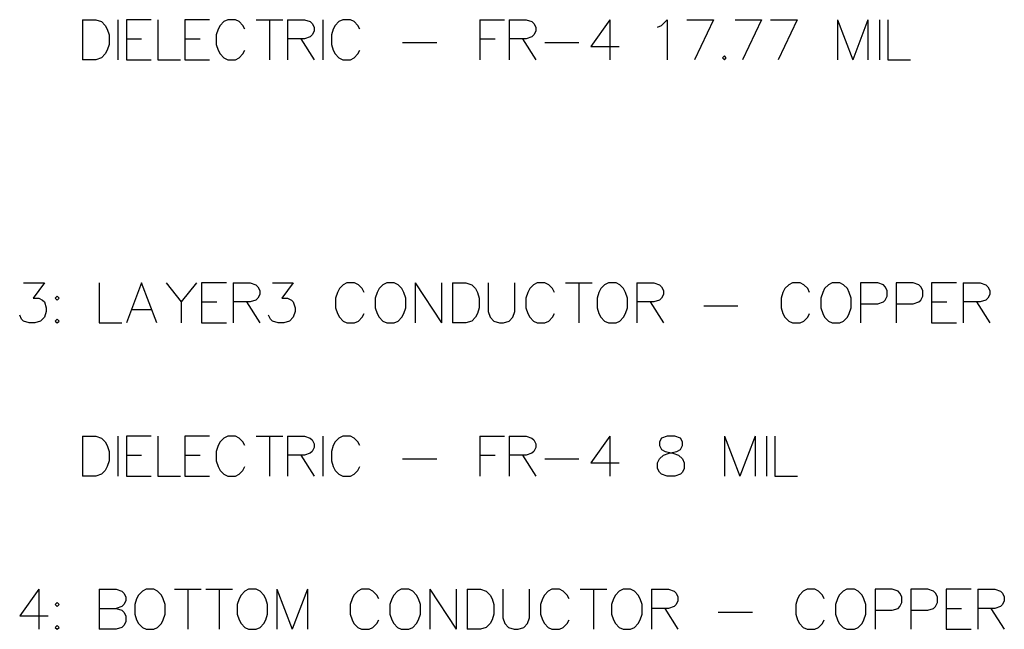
# Model space of a CAD drawing. Header units: millimetres. Extents: x 0 to 559, y 0 to 433.
# Tile 33 of 65: x 168 to 207, y 40 to 64. Entities that reach past the tile are written whole.
import ezdxf

# ---------------------------------------------------------------- set-up
doc = ezdxf.new("R2010")
doc.units = ezdxf.units.MM
doc.layers.add('Mechanical6', color=56, linetype='Continuous')

msp = doc.modelspace()

# ---------------------------------------------------------------- linework, layer by layer
at = {"layer": 'Mechanical6'}
for p, q in [((170.497, 64.208), (170.497, 62.608)), ((170.497, 64.208), (171.031, 64.208)), ((171.031, 64.208), (171.259, 64.132)), ((171.259, 64.132), (171.412, 63.98)), ((171.412, 63.98), (171.488, 63.827)), ((171.922, 64.208), (171.922, 62.608)), ((173.248, 64.208), (172.257, 64.208)), ((172.257, 64.208), (172.257, 62.608)), ((173.514, 64.208), (173.514, 62.608)), ((175.594, 64.208), (174.604, 64.208)), ((174.604, 64.208), (174.604, 62.608)), ((176.013, 63.98), (175.937, 63.827)), ((176.166, 64.132), (176.013, 63.98)), ((176.318, 64.208), (176.166, 64.132)), ((176.623, 64.208), (176.318, 64.208)), ((176.775, 64.132), (176.623, 64.208)), ((176.927, 63.98), (176.775, 64.132)), ((177.004, 63.827), (176.927, 63.98)), ((177.453, 64.208), (178.52, 64.208)), ((177.986, 64.208), (177.986, 62.608)), ((178.71, 64.208), (178.71, 62.608)), ((178.71, 64.208), (179.396, 64.208)), ((179.396, 64.208), (179.624, 64.132)), ((179.624, 64.132), (179.7, 64.056)), ((179.7, 64.056), (179.777, 63.904)), ((180.135, 64.208), (180.135, 62.608)), ((180.622, 63.98), (180.546, 63.827)), ((180.775, 64.132), (180.622, 63.98)), ((180.927, 64.208), (180.775, 64.132)), ((181.232, 64.208), (180.927, 64.208)), ((181.384, 64.132), (181.232, 64.208)), ((181.537, 63.98), (181.384, 64.132)), ((181.613, 63.827), (181.537, 63.98)), ((186.42, 64.208), (186.42, 62.608)), ((186.42, 64.208), (187.41, 64.208)), ((187.593, 64.208), (187.593, 62.608)), ((187.593, 64.208), (188.279, 64.208)), ((188.279, 64.208), (188.507, 64.132)), ((188.507, 64.132), (188.583, 64.056)), ((188.583, 64.056), (188.66, 63.904)), ((191.623, 64.208), (190.861, 63.142)), ((191.623, 64.208), (191.623, 62.608)), ((193.543, 63.904), (193.695, 63.98)), ((193.695, 63.98), (193.924, 64.208)), ((193.924, 64.208), (193.924, 62.608)), ((194.716, 64.208), (195.783, 64.208)), ((195.783, 64.208), (195.021, 62.608)), ((196.644, 64.208), (197.71, 64.208)), ((197.71, 64.208), (196.948, 62.608)), ((198.068, 64.208), (199.135, 64.208)), ((199.135, 64.208), (198.373, 62.608)), ((200.75, 64.208), (200.75, 62.608)), ((200.75, 64.208), (201.36, 62.608)), ((201.969, 64.208), (201.36, 62.608)), ((201.969, 64.208), (201.969, 62.608)), ((202.426, 64.208), (202.426, 62.608)), ((202.761, 64.208), (202.761, 62.608)), ((171.488, 63.827), (171.564, 63.599)), ((171.564, 63.599), (171.564, 63.218)), ((175.937, 63.827), (175.861, 63.599)), ((175.861, 63.599), (175.861, 63.218)), ((179.624, 63.523), (179.396, 63.446)), ((179.7, 63.599), (179.624, 63.523)), ((179.777, 63.751), (179.7, 63.599)), ((179.777, 63.904), (179.777, 63.751)), ((180.546, 63.827), (180.47, 63.599)), ((180.47, 63.599), (180.47, 63.218)), ((188.507, 63.523), (188.279, 63.446)), ((188.583, 63.599), (188.507, 63.523)), ((188.66, 63.751), (188.583, 63.599)), ((188.66, 63.904), (188.66, 63.751)), ((171.564, 63.218), (171.488, 62.989)), ((172.257, 63.446), (172.867, 63.446)), ((174.604, 63.446), (175.213, 63.446)), ((175.861, 63.218), (175.937, 62.989)), ((179.396, 63.446), (178.71, 63.446)), ((179.243, 63.446), (179.777, 62.608)), ((180.47, 63.218), (180.546, 62.989)), ((183.319, 63.294), (184.691, 63.294)), ((186.42, 63.446), (187.029, 63.446)), ((188.279, 63.446), (187.593, 63.446)), ((188.126, 63.446), (188.66, 62.608)), ((189.018, 63.294), (190.389, 63.294)), ((190.861, 63.142), (192.004, 63.142)), ((171.412, 62.837), (171.259, 62.685)), ((171.488, 62.989), (171.412, 62.837)), ((175.937, 62.989), (176.013, 62.837)), ((176.013, 62.837), (176.166, 62.685)), ((176.775, 62.685), (176.927, 62.837)), ((176.927, 62.837), (177.004, 62.989)), ((180.546, 62.989), (180.622, 62.837)), ((180.622, 62.837), (180.775, 62.685)), ((181.384, 62.685), (181.537, 62.837)), ((181.537, 62.837), (181.613, 62.989)), ((196.217, 62.761), (196.141, 62.685)), ((196.293, 62.685), (196.217, 62.761)), ((171.031, 62.608), (170.497, 62.608)), ((171.259, 62.685), (171.031, 62.608)), ((172.257, 62.608), (173.248, 62.608)), ((173.514, 62.608), (174.429, 62.608)), ((174.604, 62.608), (175.594, 62.608)), ((176.166, 62.685), (176.318, 62.608)), ((176.318, 62.608), (176.623, 62.608)), ((176.623, 62.608), (176.775, 62.685)), ((180.775, 62.685), (180.927, 62.608)), ((180.927, 62.608), (181.232, 62.608)), ((181.232, 62.608), (181.384, 62.685)), ((196.141, 62.685), (196.217, 62.608)), ((196.217, 62.608), (196.293, 62.685)), ((202.761, 62.608), (203.675, 62.608)), ((168.136, 53.672), (168.974, 53.672)), ((168.974, 53.672), (168.517, 53.062)), ((171.168, 53.672), (171.168, 52.072)), ((172.867, 53.672), (172.257, 52.072)), ((173.476, 52.072), (172.867, 53.672)), ((173.85, 53.672), (174.459, 52.91)), ((175.069, 53.672), (174.459, 52.91)), ((176.265, 53.672), (175.274, 53.672)), ((175.274, 53.672), (175.274, 52.072)), ((176.531, 53.672), (176.531, 52.072)), ((176.531, 53.672), (177.217, 53.672)), ((177.217, 53.672), (177.445, 53.596)), ((178.108, 53.672), (178.946, 53.672)), ((178.946, 53.672), (178.489, 53.062)), ((181.095, 53.672), (180.942, 53.596)), ((181.399, 53.672), (181.095, 53.672)), ((181.552, 53.596), (181.399, 53.672)), ((182.687, 53.672), (182.535, 53.596)), ((182.992, 53.672), (182.687, 53.672)), ((183.144, 53.596), (182.992, 53.672)), ((183.822, 53.672), (183.822, 52.072)), ((183.822, 53.672), (184.889, 52.072)), ((184.889, 53.672), (184.889, 52.072)), ((185.33, 53.672), (185.33, 52.072)), ((185.33, 53.672), (185.864, 53.672)), ((185.864, 53.672), (186.092, 53.596)), ((186.755, 53.672), (186.755, 52.529)), ((187.822, 52.529), (187.822, 53.672)), ((188.721, 53.672), (188.568, 53.596)), ((189.025, 53.672), (188.721, 53.672)), ((189.178, 53.596), (189.025, 53.672)), ((189.856, 53.672), (190.922, 53.672)), ((190.389, 53.672), (190.389, 52.072)), ((191.57, 53.672), (191.418, 53.596)), ((191.875, 53.672), (191.57, 53.672)), ((192.027, 53.596), (191.875, 53.672)), ((192.705, 53.672), (192.705, 52.072)), ((192.705, 53.672), (193.391, 53.672)), ((193.391, 53.672), (193.619, 53.596)), ((198.944, 53.672), (198.792, 53.596)), ((199.249, 53.672), (198.944, 53.672)), ((199.402, 53.596), (199.249, 53.672)), ((200.537, 53.672), (200.384, 53.596)), ((200.841, 53.672), (200.537, 53.672)), ((200.994, 53.596), (200.841, 53.672)), ((202.358, 53.672), (201.672, 53.672)), ((201.672, 53.672), (201.672, 52.072)), ((202.586, 53.596), (202.358, 53.672)), ((203.782, 53.672), (203.096, 53.672)), ((203.096, 53.672), (203.096, 52.072)), ((204.011, 53.596), (203.782, 53.672)), ((205.512, 53.672), (204.521, 53.672)), ((204.521, 53.672), (204.521, 52.072)), ((205.778, 53.672), (205.778, 52.072)), ((205.778, 53.672), (206.464, 53.672)), ((206.464, 53.672), (206.692, 53.596)), ((177.445, 53.596), (177.522, 53.52)), ((177.522, 53.52), (177.598, 53.367)), ((177.598, 53.367), (177.598, 53.215)), ((180.714, 53.291), (180.638, 53.062)), ((180.79, 53.443), (180.714, 53.291)), ((180.942, 53.596), (180.79, 53.443)), ((181.704, 53.443), (181.552, 53.596)), ((181.78, 53.291), (181.704, 53.443)), ((182.306, 53.291), (182.23, 53.062)), ((182.382, 53.443), (182.306, 53.291)), ((182.535, 53.596), (182.382, 53.443)), ((183.296, 53.443), (183.144, 53.596)), ((183.373, 53.291), (183.296, 53.443)), ((183.449, 53.062), (183.373, 53.291)), ((186.092, 53.596), (186.245, 53.443)), ((186.245, 53.443), (186.321, 53.291)), ((186.321, 53.291), (186.397, 53.062)), ((188.34, 53.291), (188.264, 53.062)), ((188.416, 53.443), (188.34, 53.291)), ((188.568, 53.596), (188.416, 53.443)), ((189.33, 53.443), (189.178, 53.596)), ((189.406, 53.291), (189.33, 53.443)), ((191.189, 53.291), (191.113, 53.062)), ((191.265, 53.443), (191.189, 53.291)), ((191.418, 53.596), (191.265, 53.443)), ((192.179, 53.443), (192.027, 53.596)), ((192.256, 53.291), (192.179, 53.443)), ((192.332, 53.062), (192.256, 53.291)), ((193.619, 53.596), (193.695, 53.52)), ((193.695, 53.52), (193.772, 53.367)), ((193.772, 53.367), (193.772, 53.215)), ((198.564, 53.291), (198.487, 53.062)), ((198.64, 53.443), (198.564, 53.291)), ((198.792, 53.596), (198.64, 53.443)), ((199.554, 53.443), (199.402, 53.596)), ((199.63, 53.291), (199.554, 53.443)), ((200.156, 53.291), (200.08, 53.062)), ((200.232, 53.443), (200.156, 53.291)), ((200.384, 53.596), (200.232, 53.443)), ((201.146, 53.443), (200.994, 53.596)), ((201.222, 53.291), (201.146, 53.443)), ((201.299, 53.062), (201.222, 53.291)), ((202.662, 53.52), (202.586, 53.596)), ((202.738, 53.367), (202.662, 53.52)), ((202.738, 53.139), (202.738, 53.367)), ((204.087, 53.52), (204.011, 53.596)), ((204.163, 53.367), (204.087, 53.52)), ((204.163, 53.139), (204.163, 53.367)), ((206.692, 53.596), (206.769, 53.52)), ((206.769, 53.52), (206.845, 53.367)), ((206.845, 53.367), (206.845, 53.215)), ((168.517, 53.062), (168.745, 53.062)), ((168.745, 53.062), (168.898, 52.986)), ((168.898, 52.986), (168.974, 52.91)), ((168.974, 52.91), (169.05, 52.682)), ((169.484, 53.139), (169.408, 53.062)), ((169.408, 53.062), (169.484, 52.986)), ((169.56, 53.062), (169.484, 53.139)), ((169.484, 52.986), (169.56, 53.062)), ((174.459, 52.91), (174.459, 52.072)), ((175.274, 52.91), (175.884, 52.91)), ((177.217, 52.91), (176.531, 52.91)), ((177.065, 52.91), (177.598, 52.072)), ((177.445, 52.986), (177.217, 52.91)), ((177.522, 53.062), (177.445, 52.986)), ((177.598, 53.215), (177.522, 53.062)), ((178.489, 53.062), (178.718, 53.062)), ((178.718, 53.062), (178.87, 52.986)), ((178.87, 52.986), (178.946, 52.91)), ((178.946, 52.91), (179.022, 52.682)), ((180.638, 53.062), (180.638, 52.682)), ((182.23, 53.062), (182.23, 52.682)), ((183.449, 52.682), (183.449, 53.062)), ((186.397, 53.062), (186.397, 52.682)), ((188.264, 53.062), (188.264, 52.682)), ((191.113, 53.062), (191.113, 52.682)), ((192.332, 52.682), (192.332, 53.062)), ((193.391, 52.91), (192.705, 52.91)), ((193.238, 52.91), (193.772, 52.072)), ((193.619, 52.986), (193.391, 52.91)), ((193.695, 53.062), (193.619, 52.986)), ((193.772, 53.215), (193.695, 53.062)), ((198.487, 53.062), (198.487, 52.682)), ((200.08, 53.062), (200.08, 52.682)), ((201.299, 52.682), (201.299, 53.062)), ((202.358, 52.834), (202.586, 52.91)), ((202.586, 52.91), (202.662, 52.986)), ((202.662, 52.986), (202.738, 53.139)), ((203.782, 52.834), (204.011, 52.91)), ((204.011, 52.91), (204.087, 52.986)), ((204.087, 52.986), (204.163, 53.139)), ((204.521, 52.91), (205.131, 52.91)), ((206.464, 52.91), (205.778, 52.91)), ((206.311, 52.91), (206.845, 52.072)), ((206.692, 52.986), (206.464, 52.91)), ((206.769, 53.062), (206.692, 52.986)), ((206.845, 53.215), (206.769, 53.062)), ((169.05, 52.529), (168.974, 52.301)), ((169.05, 52.682), (169.05, 52.529)), ((172.486, 52.605), (173.248, 52.605)), ((179.022, 52.529), (178.946, 52.301)), ((179.022, 52.682), (179.022, 52.529)), ((180.638, 52.682), (180.714, 52.453)), ((182.23, 52.682), (182.306, 52.453)), ((183.373, 52.453), (183.449, 52.682)), ((186.397, 52.682), (186.321, 52.453)), ((186.755, 52.529), (186.831, 52.301)), ((187.745, 52.301), (187.822, 52.529)), ((188.264, 52.682), (188.34, 52.453)), ((191.113, 52.682), (191.189, 52.453)), ((192.256, 52.453), (192.332, 52.682)), ((195.387, 52.758), (196.758, 52.758)), ((198.487, 52.682), (198.564, 52.453)), ((200.08, 52.682), (200.156, 52.453)), ((201.222, 52.453), (201.299, 52.682)), ((201.672, 52.834), (202.358, 52.834)), ((203.096, 52.834), (203.782, 52.834)), ((168.06, 52.224), (167.983, 52.377)), ((168.136, 52.148), (168.06, 52.224)), ((168.364, 52.072), (168.136, 52.148)), ((168.593, 52.072), (168.364, 52.072)), ((168.821, 52.148), (168.593, 52.072)), ((168.974, 52.301), (168.821, 52.148)), ((169.484, 52.224), (169.408, 52.148)), ((169.408, 52.148), (169.484, 52.072)), ((169.56, 52.148), (169.484, 52.224)), ((169.484, 52.072), (169.56, 52.148)), ((171.168, 52.072), (172.082, 52.072)), ((175.274, 52.072), (176.265, 52.072)), ((178.032, 52.224), (177.956, 52.377)), ((178.108, 52.148), (178.032, 52.224)), ((178.337, 52.072), (178.108, 52.148)), ((178.565, 52.072), (178.337, 52.072)), ((178.794, 52.148), (178.565, 52.072)), ((178.946, 52.301), (178.794, 52.148)), ((180.714, 52.453), (180.79, 52.301)), ((180.79, 52.301), (180.942, 52.148)), ((180.942, 52.148), (181.095, 52.072)), ((181.095, 52.072), (181.399, 52.072)), ((181.399, 52.072), (181.552, 52.148)), ((181.552, 52.148), (181.704, 52.301)), ((181.704, 52.301), (181.78, 52.453)), ((182.306, 52.453), (182.382, 52.301)), ((182.382, 52.301), (182.535, 52.148)), ((182.535, 52.148), (182.687, 52.072)), ((182.687, 52.072), (182.992, 52.072)), ((182.992, 52.072), (183.144, 52.148)), ((183.144, 52.148), (183.296, 52.301)), ((183.296, 52.301), (183.373, 52.453)), ((185.864, 52.072), (185.33, 52.072)), ((186.092, 52.148), (185.864, 52.072)), ((186.245, 52.301), (186.092, 52.148)), ((186.321, 52.453), (186.245, 52.301)), ((186.831, 52.301), (186.984, 52.148)), ((186.984, 52.148), (187.212, 52.072)), ((187.212, 52.072), (187.365, 52.072)), ((187.365, 52.072), (187.593, 52.148)), ((187.593, 52.148), (187.745, 52.301)), ((188.34, 52.453), (188.416, 52.301)), ((188.416, 52.301), (188.568, 52.148)), ((188.568, 52.148), (188.721, 52.072)), ((188.721, 52.072), (189.025, 52.072)), ((189.025, 52.072), (189.178, 52.148)), ((189.178, 52.148), (189.33, 52.301)), ((189.33, 52.301), (189.406, 52.453)), ((191.189, 52.453), (191.265, 52.301)), ((191.265, 52.301), (191.418, 52.148)), ((191.418, 52.148), (191.57, 52.072)), ((191.57, 52.072), (191.875, 52.072)), ((191.875, 52.072), (192.027, 52.148)), ((192.027, 52.148), (192.179, 52.301)), ((192.179, 52.301), (192.256, 52.453)), ((198.564, 52.453), (198.64, 52.301)), ((198.64, 52.301), (198.792, 52.148)), ((198.792, 52.148), (198.944, 52.072)), ((198.944, 52.072), (199.249, 52.072)), ((199.249, 52.072), (199.402, 52.148)), ((199.402, 52.148), (199.554, 52.301)), ((199.554, 52.301), (199.63, 52.453)), ((200.156, 52.453), (200.232, 52.301)), ((200.232, 52.301), (200.384, 52.148)), ((200.384, 52.148), (200.537, 52.072)), ((200.537, 52.072), (200.841, 52.072)), ((200.841, 52.072), (200.994, 52.148)), ((200.994, 52.148), (201.146, 52.301)), ((201.146, 52.301), (201.222, 52.453)), ((204.521, 52.072), (205.512, 52.072)), ((170.497, 47.54), (170.497, 45.94)), ((170.497, 47.54), (171.031, 47.54)), ((171.031, 47.54), (171.259, 47.464)), ((171.259, 47.464), (171.412, 47.312)), ((171.922, 47.54), (171.922, 45.94)), ((173.248, 47.54), (172.257, 47.54)), ((172.257, 47.54), (172.257, 45.94)), ((173.514, 47.54), (173.514, 45.94)), ((175.594, 47.54), (174.604, 47.54)), ((174.604, 47.54), (174.604, 45.94)), ((176.166, 47.464), (176.013, 47.312)), ((176.318, 47.54), (176.166, 47.464)), ((176.623, 47.54), (176.318, 47.54)), ((176.775, 47.464), (176.623, 47.54)), ((176.927, 47.312), (176.775, 47.464)), ((177.453, 47.54), (178.52, 47.54)), ((177.986, 47.54), (177.986, 45.94)), ((178.71, 47.54), (178.71, 45.94)), ((178.71, 47.54), (179.396, 47.54)), ((179.396, 47.54), (179.624, 47.464)), ((179.624, 47.464), (179.7, 47.388)), ((179.7, 47.388), (179.777, 47.236)), ((180.135, 47.54), (180.135, 45.94)), ((180.775, 47.464), (180.622, 47.312)), ((180.927, 47.54), (180.775, 47.464)), ((181.232, 47.54), (180.927, 47.54)), ((181.384, 47.464), (181.232, 47.54)), ((181.537, 47.312), (181.384, 47.464)), ((186.42, 47.54), (186.42, 45.94)), ((186.42, 47.54), (187.41, 47.54)), ((187.593, 47.54), (187.593, 45.94)), ((187.593, 47.54), (188.279, 47.54)), ((188.279, 47.54), (188.507, 47.464)), ((188.507, 47.464), (188.583, 47.388)), ((188.583, 47.388), (188.66, 47.236)), ((191.623, 47.54), (190.861, 46.474)), ((191.623, 47.54), (191.623, 45.94)), ((193.695, 47.464), (193.619, 47.312)), ((193.924, 47.54), (193.695, 47.464)), ((194.229, 47.54), (193.924, 47.54)), ((194.457, 47.464), (194.229, 47.54)), ((194.533, 47.312), (194.457, 47.464)), ((196.225, 47.54), (196.225, 45.94)), ((196.225, 47.54), (196.834, 45.94)), ((197.444, 47.54), (196.834, 45.94)), ((197.444, 47.54), (197.444, 45.94)), ((197.901, 47.54), (197.901, 45.94)), ((198.236, 47.54), (198.236, 45.94)), ((171.412, 47.312), (171.488, 47.159)), ((171.488, 47.159), (171.564, 46.931)), ((175.937, 47.159), (175.861, 46.931)), ((176.013, 47.312), (175.937, 47.159)), ((177.004, 47.159), (176.927, 47.312)), ((179.777, 47.083), (179.7, 46.931)), ((179.777, 47.236), (179.777, 47.083)), ((180.546, 47.159), (180.47, 46.931)), ((180.622, 47.312), (180.546, 47.159)), ((181.613, 47.159), (181.537, 47.312)), ((188.66, 47.083), (188.583, 46.931)), ((188.66, 47.236), (188.66, 47.083)), ((193.619, 47.312), (193.619, 47.159)), ((193.619, 47.159), (193.695, 47.007)), ((193.695, 47.007), (193.848, 46.931)), ((194.305, 46.931), (194.457, 47.007)), ((194.457, 47.007), (194.533, 47.159)), ((194.533, 47.159), (194.533, 47.312)), ((171.564, 46.55), (171.488, 46.321)), ((171.564, 46.931), (171.564, 46.55)), ((172.257, 46.778), (172.867, 46.778)), ((174.604, 46.778), (175.213, 46.778)), ((175.861, 46.931), (175.861, 46.55)), ((175.861, 46.55), (175.937, 46.321)), ((179.396, 46.778), (178.71, 46.778)), ((179.243, 46.778), (179.777, 45.94)), ((179.624, 46.855), (179.396, 46.778)), ((179.7, 46.931), (179.624, 46.855)), ((180.47, 46.931), (180.47, 46.55)), ((180.47, 46.55), (180.546, 46.321)), ((183.319, 46.626), (184.691, 46.626)), ((186.42, 46.778), (187.029, 46.778)), ((188.279, 46.778), (187.593, 46.778)), ((188.126, 46.778), (188.66, 45.94)), ((188.507, 46.855), (188.279, 46.778)), ((188.583, 46.931), (188.507, 46.855)), ((189.018, 46.626), (190.389, 46.626)), ((193.543, 46.474), (193.619, 46.626)), ((193.619, 46.626), (193.772, 46.778)), ((193.772, 46.778), (194, 46.855)), ((193.848, 46.931), (194.153, 46.855)), ((194, 46.855), (194.305, 46.931)), ((194.153, 46.855), (194.381, 46.778)), ((194.381, 46.778), (194.533, 46.626)), ((194.533, 46.626), (194.61, 46.474)), ((171.412, 46.169), (171.259, 46.017)), ((171.488, 46.321), (171.412, 46.169)), ((175.937, 46.321), (176.013, 46.169)), ((176.013, 46.169), (176.166, 46.017)), ((176.775, 46.017), (176.927, 46.169)), ((176.927, 46.169), (177.004, 46.321)), ((180.546, 46.321), (180.622, 46.169)), ((180.622, 46.169), (180.775, 46.017)), ((181.384, 46.017), (181.537, 46.169)), ((181.537, 46.169), (181.613, 46.321)), ((190.861, 46.474), (192.004, 46.474)), ((193.543, 46.245), (193.543, 46.474)), ((193.619, 46.093), (193.543, 46.245)), ((194.61, 46.245), (194.533, 46.093)), ((194.61, 46.474), (194.61, 46.245)), ((171.031, 45.94), (170.497, 45.94)), ((171.259, 46.017), (171.031, 45.94)), ((172.257, 45.94), (173.248, 45.94)), ((173.514, 45.94), (174.429, 45.94)), ((174.604, 45.94), (175.594, 45.94)), ((176.166, 46.017), (176.318, 45.94)), ((176.318, 45.94), (176.623, 45.94)), ((176.623, 45.94), (176.775, 46.017)), ((180.775, 46.017), (180.927, 45.94)), ((180.927, 45.94), (181.232, 45.94)), ((181.232, 45.94), (181.384, 46.017)), ((193.695, 46.017), (193.619, 46.093)), ((193.924, 45.94), (193.695, 46.017)), ((194.229, 45.94), (193.924, 45.94)), ((194.457, 46.017), (194.229, 45.94)), ((194.533, 46.093), (194.457, 46.017)), ((198.236, 45.94), (199.15, 45.94)), ((168.745, 41.409), (167.983, 40.342)), ((168.745, 41.409), (168.745, 39.809)), ((171.168, 41.409), (171.168, 39.809)), ((171.168, 41.409), (171.854, 41.409)), ((171.854, 41.409), (172.082, 41.333)), ((172.082, 41.333), (172.158, 41.256)), ((172.158, 41.256), (172.234, 41.104)), ((172.234, 41.104), (172.234, 40.952)), ((172.669, 41.028), (172.593, 40.799)), ((172.745, 41.18), (172.669, 41.028)), ((172.897, 41.333), (172.745, 41.18)), ((173.05, 41.409), (172.897, 41.333)), ((173.354, 41.409), (173.05, 41.409)), ((173.507, 41.333), (173.354, 41.409)), ((173.659, 41.18), (173.507, 41.333)), ((173.735, 41.028), (173.659, 41.18)), ((173.811, 40.799), (173.735, 41.028)), ((174.185, 41.409), (175.251, 41.409)), ((174.718, 41.409), (174.718, 39.809)), ((175.442, 41.409), (176.508, 41.409)), ((175.975, 41.409), (175.975, 39.809)), ((176.775, 41.028), (176.699, 40.799)), ((176.851, 41.18), (176.775, 41.028)), ((177.004, 41.333), (176.851, 41.18)), ((177.156, 41.409), (177.004, 41.333)), ((177.461, 41.409), (177.156, 41.409)), ((177.613, 41.333), (177.461, 41.409)), ((177.765, 41.18), (177.613, 41.333)), ((177.842, 41.028), (177.765, 41.18)), ((177.918, 40.799), (177.842, 41.028)), ((178.291, 41.409), (178.291, 39.809)), ((178.291, 41.409), (178.901, 39.809)), ((179.51, 41.409), (178.901, 39.809)), ((179.51, 41.409), (179.51, 39.809)), ((181.3, 41.028), (181.224, 40.799)), ((181.377, 41.18), (181.3, 41.028)), ((181.529, 41.333), (181.377, 41.18)), ((181.681, 41.409), (181.529, 41.333)), ((181.986, 41.409), (181.681, 41.409)), ((182.138, 41.333), (181.986, 41.409)), ((182.291, 41.18), (182.138, 41.333)), ((182.367, 41.028), (182.291, 41.18)), ((182.893, 41.028), (182.816, 40.799)), ((182.969, 41.18), (182.893, 41.028)), ((183.121, 41.333), (182.969, 41.18)), ((183.273, 41.409), (183.121, 41.333)), ((183.578, 41.409), (183.273, 41.409)), ((183.731, 41.333), (183.578, 41.409)), ((183.883, 41.18), (183.731, 41.333)), ((183.959, 41.028), (183.883, 41.18)), ((184.035, 40.799), (183.959, 41.028)), ((184.409, 41.409), (184.409, 39.809)), ((184.409, 41.409), (185.475, 39.809)), ((185.475, 41.409), (185.475, 39.809)), ((185.917, 41.409), (185.917, 39.809)), ((185.917, 41.409), (186.45, 41.409)), ((186.45, 41.409), (186.679, 41.333)), ((186.679, 41.333), (186.831, 41.18)), ((186.831, 41.18), (186.907, 41.028)), ((186.907, 41.028), (186.984, 40.799)), ((187.342, 41.409), (187.342, 40.266)), ((188.408, 40.266), (188.408, 41.409)), ((188.926, 41.028), (188.85, 40.799)), ((189.003, 41.18), (188.926, 41.028)), ((189.155, 41.333), (189.003, 41.18)), ((189.307, 41.409), (189.155, 41.333)), ((189.612, 41.409), (189.307, 41.409)), ((189.764, 41.333), (189.612, 41.409)), ((189.917, 41.18), (189.764, 41.333)), ((189.993, 41.028), (189.917, 41.18)), ((190.442, 41.409), (191.509, 41.409)), ((190.976, 41.409), (190.976, 39.809)), ((191.776, 41.028), (191.699, 40.799)), ((191.852, 41.18), (191.776, 41.028)), ((192.004, 41.333), (191.852, 41.18)), ((192.157, 41.409), (192.004, 41.333)), ((192.461, 41.409), (192.157, 41.409)), ((192.614, 41.333), (192.461, 41.409)), ((192.766, 41.18), (192.614, 41.333)), ((192.842, 41.028), (192.766, 41.18)), ((192.918, 40.799), (192.842, 41.028)), ((193.292, 41.409), (193.292, 39.809)), ((193.292, 41.409), (193.977, 41.409)), ((193.977, 41.409), (194.206, 41.333)), ((194.206, 41.333), (194.282, 41.256)), ((194.282, 41.256), (194.358, 41.104)), ((194.358, 41.104), (194.358, 40.952)), ((199.15, 41.028), (199.074, 40.799)), ((199.226, 41.18), (199.15, 41.028)), ((199.379, 41.333), (199.226, 41.18)), ((199.531, 41.409), (199.379, 41.333)), ((199.836, 41.409), (199.531, 41.409)), ((199.988, 41.333), (199.836, 41.409)), ((200.141, 41.18), (199.988, 41.333)), ((200.217, 41.028), (200.141, 41.18)), ((200.742, 41.028), (200.666, 40.799)), ((200.819, 41.18), (200.742, 41.028)), ((200.971, 41.333), (200.819, 41.18)), ((201.123, 41.409), (200.971, 41.333)), ((201.428, 41.409), (201.123, 41.409)), ((201.58, 41.333), (201.428, 41.409)), ((201.733, 41.18), (201.58, 41.333)), ((201.809, 41.028), (201.733, 41.18)), ((201.885, 40.799), (201.809, 41.028)), ((202.944, 41.409), (202.258, 41.409)), ((202.258, 41.409), (202.258, 39.809)), ((203.173, 41.333), (202.944, 41.409)), ((203.249, 41.256), (203.173, 41.333)), ((203.325, 41.104), (203.249, 41.256)), ((203.325, 40.875), (203.325, 41.104)), ((204.369, 41.409), (203.683, 41.409)), ((203.683, 41.409), (203.683, 39.809)), ((204.597, 41.333), (204.369, 41.409)), ((204.673, 41.256), (204.597, 41.333)), ((204.75, 41.104), (204.673, 41.256)), ((204.75, 40.875), (204.75, 41.104)), ((206.098, 41.409), (205.108, 41.409)), ((205.108, 41.409), (205.108, 39.809)), ((206.365, 41.409), (206.365, 39.809)), ((206.365, 41.409), (207.05, 41.409)), ((207.05, 41.409), (207.279, 41.333)), ((207.279, 41.333), (207.355, 41.256)), ((207.355, 41.256), (207.431, 41.104)), ((207.431, 41.104), (207.431, 40.952)), ((169.484, 40.875), (169.408, 40.799)), ((169.408, 40.799), (169.484, 40.723)), ((169.56, 40.799), (169.484, 40.875)), ((169.484, 40.723), (169.56, 40.799)), ((171.168, 40.647), (171.854, 40.647)), ((172.082, 40.723), (171.854, 40.647)), ((171.854, 40.647), (172.082, 40.571)), ((172.158, 40.799), (172.082, 40.723)), ((172.234, 40.952), (172.158, 40.799)), ((172.593, 40.799), (172.593, 40.418)), ((173.811, 40.418), (173.811, 40.799)), ((176.699, 40.799), (176.699, 40.418)), ((177.918, 40.418), (177.918, 40.799)), ((181.224, 40.799), (181.224, 40.418)), ((182.816, 40.799), (182.816, 40.418)), ((184.035, 40.418), (184.035, 40.799)), ((186.984, 40.799), (186.984, 40.418)), ((188.85, 40.799), (188.85, 40.418)), ((191.699, 40.799), (191.699, 40.418)), ((192.918, 40.418), (192.918, 40.799)), ((193.977, 40.647), (193.292, 40.647)), ((193.825, 40.647), (194.358, 39.809)), ((194.206, 40.723), (193.977, 40.647)), ((194.282, 40.799), (194.206, 40.723)), ((194.358, 40.952), (194.282, 40.799)), ((199.074, 40.799), (199.074, 40.418)), ((200.666, 40.799), (200.666, 40.418)), ((201.885, 40.418), (201.885, 40.799)), ((202.944, 40.571), (203.173, 40.647)), ((203.173, 40.647), (203.249, 40.723)), ((203.249, 40.723), (203.325, 40.875)), ((204.369, 40.571), (204.597, 40.647)), ((204.597, 40.647), (204.673, 40.723)), ((204.673, 40.723), (204.75, 40.875)), ((205.108, 40.647), (205.717, 40.647)), ((207.05, 40.647), (206.365, 40.647)), ((206.898, 40.647), (207.431, 39.809)), ((207.279, 40.723), (207.05, 40.647)), ((207.355, 40.799), (207.279, 40.723)), ((207.431, 40.952), (207.355, 40.799)), ((167.983, 40.342), (169.126, 40.342)), ((172.082, 40.571), (172.158, 40.495)), ((172.158, 40.495), (172.234, 40.342)), ((172.234, 40.342), (172.234, 40.114)), ((172.593, 40.418), (172.669, 40.19)), ((173.735, 40.19), (173.811, 40.418)), ((176.699, 40.418), (176.775, 40.19)), ((177.842, 40.19), (177.918, 40.418)), ((181.224, 40.418), (181.3, 40.19)), ((182.816, 40.418), (182.893, 40.19)), ((183.959, 40.19), (184.035, 40.418)), ((186.984, 40.418), (186.907, 40.19)), ((187.342, 40.266), (187.418, 40.037)), ((188.332, 40.037), (188.408, 40.266)), ((188.85, 40.418), (188.926, 40.19)), ((191.699, 40.418), (191.776, 40.19)), ((192.842, 40.19), (192.918, 40.418)), ((195.973, 40.495), (197.345, 40.495)), ((199.074, 40.418), (199.15, 40.19)), ((200.666, 40.418), (200.742, 40.19)), ((201.809, 40.19), (201.885, 40.418)), ((202.258, 40.571), (202.944, 40.571)), ((203.683, 40.571), (204.369, 40.571)), ((169.484, 39.961), (169.408, 39.885)), ((169.408, 39.885), (169.484, 39.809)), ((169.56, 39.885), (169.484, 39.961)), ((169.484, 39.809), (169.56, 39.885)), ((172.082, 39.885), (171.854, 39.809)), ((172.158, 39.961), (172.082, 39.885)), ((172.234, 40.114), (172.158, 39.961)), ((172.669, 40.19), (172.745, 40.037)), ((172.745, 40.037), (172.897, 39.885)), ((172.897, 39.885), (173.05, 39.809)), ((173.354, 39.809), (173.507, 39.885)), ((173.507, 39.885), (173.659, 40.037)), ((173.659, 40.037), (173.735, 40.19)), ((176.775, 40.19), (176.851, 40.037)), ((176.851, 40.037), (177.004, 39.885)), ((177.004, 39.885), (177.156, 39.809)), ((177.461, 39.809), (177.613, 39.885)), ((177.613, 39.885), (177.765, 40.037)), ((177.765, 40.037), (177.842, 40.19)), ((181.3, 40.19), (181.377, 40.037)), ((181.377, 40.037), (181.529, 39.885)), ((181.529, 39.885), (181.681, 39.809)), ((181.986, 39.809), (182.138, 39.885)), ((182.138, 39.885), (182.291, 40.037)), ((182.291, 40.037), (182.367, 40.19)), ((182.893, 40.19), (182.969, 40.037)), ((182.969, 40.037), (183.121, 39.885)), ((183.121, 39.885), (183.273, 39.809)), ((183.578, 39.809), (183.731, 39.885)), ((183.731, 39.885), (183.883, 40.037)), ((183.883, 40.037), (183.959, 40.19)), ((186.679, 39.885), (186.45, 39.809)), ((186.831, 40.037), (186.679, 39.885)), ((186.907, 40.19), (186.831, 40.037)), ((187.418, 40.037), (187.57, 39.885)), ((187.57, 39.885), (187.799, 39.809)), ((187.951, 39.809), (188.18, 39.885)), ((188.18, 39.885), (188.332, 40.037)), ((188.926, 40.19), (189.003, 40.037)), ((189.003, 40.037), (189.155, 39.885)), ((189.155, 39.885), (189.307, 39.809)), ((189.612, 39.809), (189.764, 39.885)), ((189.764, 39.885), (189.917, 40.037)), ((189.917, 40.037), (189.993, 40.19)), ((191.776, 40.19), (191.852, 40.037)), ((191.852, 40.037), (192.004, 39.885)), ((192.004, 39.885), (192.157, 39.809)), ((192.461, 39.809), (192.614, 39.885)), ((192.614, 39.885), (192.766, 40.037)), ((192.766, 40.037), (192.842, 40.19)), ((199.15, 40.19), (199.226, 40.037)), ((199.226, 40.037), (199.379, 39.885)), ((199.379, 39.885), (199.531, 39.809)), ((199.836, 39.809), (199.988, 39.885)), ((199.988, 39.885), (200.141, 40.037)), ((200.141, 40.037), (200.217, 40.19)), ((200.742, 40.19), (200.819, 40.037)), ((200.819, 40.037), (200.971, 39.885)), ((200.971, 39.885), (201.123, 39.809)), ((201.428, 39.809), (201.58, 39.885)), ((201.58, 39.885), (201.733, 40.037)), ((201.733, 40.037), (201.809, 40.19)), ((171.854, 39.809), (171.168, 39.809)), ((173.05, 39.809), (173.354, 39.809)), ((177.156, 39.809), (177.461, 39.809)), ((181.681, 39.809), (181.986, 39.809)), ((183.273, 39.809), (183.578, 39.809)), ((186.45, 39.809), (185.917, 39.809)), ((187.799, 39.809), (187.951, 39.809)), ((189.307, 39.809), (189.612, 39.809)), ((192.157, 39.809), (192.461, 39.809)), ((199.531, 39.809), (199.836, 39.809)), ((201.123, 39.809), (201.428, 39.809)), ((205.108, 39.809), (206.098, 39.809))]:
    msp.add_line(p, q, dxfattribs=at)

doc.saveas('drawing.dxf')
